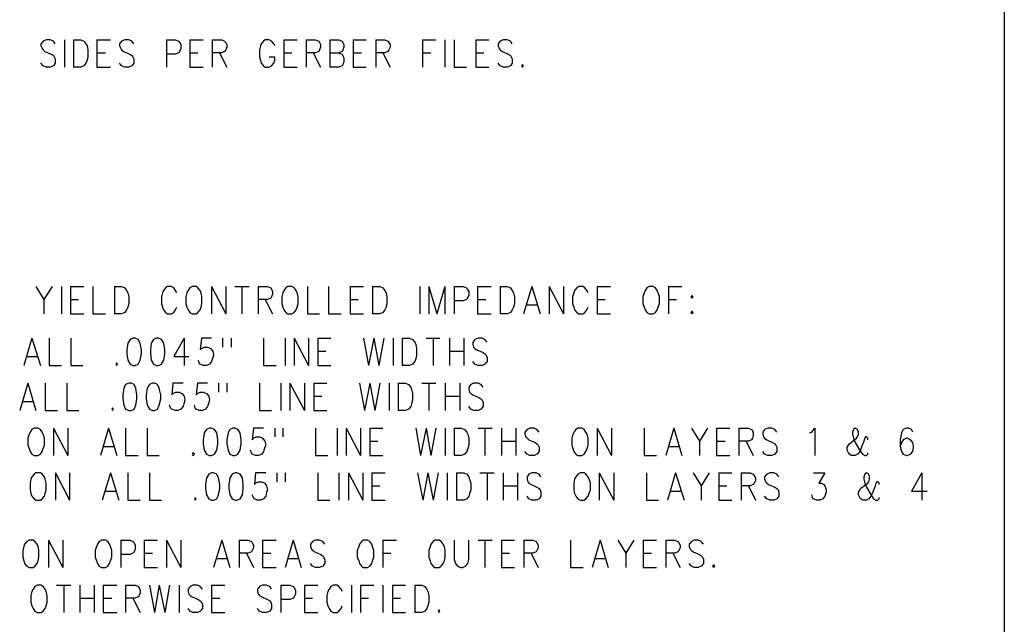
# Model space of a CAD drawing. Extents: x 11.9 to 28.1, y 10.8 to 21.2.
# Tile 23 of 29: x 25.9 to 28.1, y 17.2 to 18.6. Entities that reach past the tile are written whole.
import ezdxf

# ---------------------------------------------------------------- set-up
doc = ezdxf.new("R2010")
doc.units = 0
doc.header["$MEASUREMENT"] = 0
doc.layers.add('LAYNR1', color=2, linetype='Continuous')

msp = doc.modelspace()

# ---------------------------------------------------------------- linework, layer by layer
at = {"layer": 'LAYNR1', "color": 7}
for points in [[(28.093, 21.199), (28.093, 10.799)], [(25.979, 18.506), (25.975, 18.512), (25.968, 18.515), (25.959, 18.515), (25.952, 18.512), (25.947, 18.506), (25.947, 18.501)], [(26, 18.515), (26, 18.454)], [(26.02, 18.515), (26.02, 18.454)], [(26.02, 18.515), (26.036, 18.515), (26.043, 18.512), (26.047, 18.506), (26.05, 18.501)], [(26.072, 18.515), (26.072, 18.454)], [(26.072, 18.515), (26.102, 18.515)], [(26.154, 18.506), (26.15, 18.512), (26.143, 18.515), (26.134, 18.515), (26.127, 18.512), (26.122, 18.506), (26.122, 18.501)], [(26.227, 18.515), (26.227, 18.454)], [(26.227, 18.515), (26.247, 18.515), (26.254, 18.512), (26.256, 18.509), (26.259, 18.504), (26.259, 18.495), (26.256, 18.489), (26.254, 18.486), (26.247, 18.483), (26.227, 18.483)], [(26.279, 18.515), (26.279, 18.454)], [(26.279, 18.515), (26.309, 18.515)], [(26.329, 18.515), (26.329, 18.454)], [(26.329, 18.515), (26.35, 18.515), (26.356, 18.512), (26.359, 18.509), (26.361, 18.504), (26.361, 18.498), (26.359, 18.492), (26.356, 18.489), (26.35, 18.486), (26.329, 18.486)], [(26.468, 18.501), (26.466, 18.506), (26.461, 18.512), (26.456, 18.515), (26.447, 18.515), (26.443, 18.512), (26.438, 18.506), (26.436, 18.501)], [(26.488, 18.515), (26.488, 18.454)], [(26.488, 18.515), (26.518, 18.515)], [(26.538, 18.515), (26.538, 18.454)], [(26.538, 18.515), (26.559, 18.515), (26.566, 18.512), (26.568, 18.509), (26.57, 18.504), (26.57, 18.498), (26.568, 18.492), (26.566, 18.489), (26.559, 18.486), (26.538, 18.486)], [(26.591, 18.515), (26.591, 18.454)], [(26.591, 18.515), (26.611, 18.515), (26.618, 18.512), (26.62, 18.509), (26.622, 18.504), (26.622, 18.498), (26.62, 18.492), (26.618, 18.489), (26.611, 18.486)], [(26.643, 18.515), (26.643, 18.454)], [(26.643, 18.515), (26.672, 18.515)], [(26.693, 18.515), (26.693, 18.454)], [(26.693, 18.515), (26.713, 18.515), (26.72, 18.512), (26.722, 18.509), (26.725, 18.504), (26.725, 18.498), (26.722, 18.492), (26.72, 18.489), (26.713, 18.486), (26.693, 18.486)], [(26.797, 18.515), (26.797, 18.454)], [(26.797, 18.515), (26.827, 18.515)], [(26.847, 18.515), (26.847, 18.454)], [(26.868, 18.515), (26.868, 18.454)], [(26.916, 18.515), (26.916, 18.454)], [(26.916, 18.515), (26.945, 18.515)], [(26.997, 18.506), (26.993, 18.512), (26.986, 18.515), (26.977, 18.515), (26.97, 18.512), (26.966, 18.506), (26.966, 18.501)], [(25.947, 18.501), (25.95, 18.495), (25.952, 18.492), (25.956, 18.489), (25.97, 18.483), (25.975, 18.48), (25.977, 18.477)], [(26.05, 18.501), (26.052, 18.492), (26.052, 18.477)], [(26.122, 18.501), (26.125, 18.495), (26.127, 18.492), (26.131, 18.489), (26.145, 18.483), (26.15, 18.48), (26.152, 18.477)], [(26.436, 18.501), (26.434, 18.492), (26.434, 18.477)], [(26.966, 18.501), (26.968, 18.495), (26.97, 18.492), (26.975, 18.489), (26.988, 18.483), (26.993, 18.48), (26.995, 18.477)], [(25.977, 18.477), (25.979, 18.472), (25.979, 18.463), (25.975, 18.457), (25.968, 18.454)], [(26.052, 18.477), (26.05, 18.469), (26.047, 18.463), (26.043, 18.457), (26.036, 18.454)], [(26.072, 18.486), (26.091, 18.486)], [(26.152, 18.477), (26.154, 18.472), (26.154, 18.463), (26.15, 18.457), (26.143, 18.454)], [(26.279, 18.486), (26.297, 18.486)], [(26.345, 18.486), (26.361, 18.454)], [(26.434, 18.477), (26.436, 18.469), (26.438, 18.463), (26.443, 18.457), (26.447, 18.454)], [(26.456, 18.454), (26.461, 18.457), (26.466, 18.463), (26.468, 18.469), (26.468, 18.477)], [(26.456, 18.477), (26.468, 18.477)], [(26.488, 18.486), (26.506, 18.486)], [(26.554, 18.486), (26.57, 18.454)], [(26.591, 18.486), (26.611, 18.486), (26.618, 18.483), (26.62, 18.48), (26.622, 18.474), (26.622, 18.466), (26.62, 18.46), (26.618, 18.457), (26.611, 18.454)], [(26.643, 18.486), (26.661, 18.486)], [(26.709, 18.486), (26.725, 18.454)], [(26.797, 18.486), (26.816, 18.486)], [(26.916, 18.486), (26.934, 18.486)], [(26.995, 18.477), (26.997, 18.472), (26.997, 18.463), (26.993, 18.457), (26.986, 18.454)], [(25.959, 18.454), (25.952, 18.457), (25.947, 18.463)], [(25.968, 18.454), (25.959, 18.454)], [(26.036, 18.454), (26.02, 18.454)], [(26.072, 18.454), (26.102, 18.454)], [(26.134, 18.454), (26.127, 18.457), (26.122, 18.463)], [(26.143, 18.454), (26.134, 18.454)], [(26.279, 18.454), (26.309, 18.454)], [(26.447, 18.454), (26.456, 18.454)], [(26.488, 18.454), (26.518, 18.454)], [(26.611, 18.454), (26.591, 18.454)], [(26.643, 18.454), (26.672, 18.454)], [(26.868, 18.454), (26.895, 18.454)], [(26.916, 18.454), (26.945, 18.454)], [(26.977, 18.454), (26.97, 18.457), (26.966, 18.463)], [(26.986, 18.454), (26.977, 18.454)], [(27.02, 18.46), (27.018, 18.457), (27.02, 18.454)], [(27.02, 18.454), (27.022, 18.457), (27.02, 18.46)], [(25.936, 17.965), (25.954, 17.936), (25.954, 17.904)], [(25.972, 17.965), (25.954, 17.936)], [(25.993, 17.965), (25.993, 17.904)], [(26.013, 17.965), (26.013, 17.904)], [(26.013, 17.965), (26.043, 17.965)], [(26.063, 17.965), (26.063, 17.904)], [(26.111, 17.965), (26.111, 17.904)], [(26.111, 17.965), (26.127, 17.965), (26.134, 17.962), (26.138, 17.956), (26.141, 17.951)], [(26.25, 17.951), (26.247, 17.956), (26.243, 17.962), (26.238, 17.965), (26.229, 17.965), (26.225, 17.962), (26.22, 17.956), (26.218, 17.951)], [(26.284, 17.965), (26.279, 17.962), (26.275, 17.956), (26.272, 17.951)], [(26.304, 17.951), (26.302, 17.956), (26.297, 17.962), (26.293, 17.965), (26.284, 17.965)], [(26.327, 17.965), (26.327, 17.904)], [(26.327, 17.965), (26.359, 17.904)], [(26.359, 17.965), (26.359, 17.904)], [(26.379, 17.965), (26.411, 17.965)], [(26.395, 17.965), (26.395, 17.904)], [(26.431, 17.965), (26.431, 17.904)], [(26.431, 17.965), (26.452, 17.965), (26.459, 17.962), (26.461, 17.959), (26.463, 17.954), (26.463, 17.948), (26.461, 17.942), (26.459, 17.939), (26.452, 17.936), (26.431, 17.936)], [(26.497, 17.965), (26.493, 17.962), (26.488, 17.956), (26.486, 17.951)], [(26.518, 17.951), (26.516, 17.956), (26.511, 17.962), (26.506, 17.965), (26.497, 17.965)], [(26.541, 17.965), (26.541, 17.904)], [(26.588, 17.965), (26.588, 17.904)], [(26.636, 17.965), (26.636, 17.904)], [(26.636, 17.965), (26.666, 17.965)], [(26.686, 17.965), (26.686, 17.904)], [(26.686, 17.965), (26.702, 17.965), (26.709, 17.962), (26.713, 17.956), (26.716, 17.951)], [(26.791, 17.965), (26.791, 17.904)], [(26.811, 17.965), (26.811, 17.904)], [(26.811, 17.965), (26.829, 17.904)], [(26.847, 17.965), (26.829, 17.904)], [(26.847, 17.965), (26.847, 17.904)], [(26.868, 17.965), (26.868, 17.904)], [(26.868, 17.965), (26.888, 17.965), (26.895, 17.962), (26.897, 17.959), (26.9, 17.954), (26.9, 17.945), (26.897, 17.939), (26.895, 17.936), (26.888, 17.933), (26.868, 17.933)], [(26.92, 17.965), (26.92, 17.904)], [(26.92, 17.965), (26.95, 17.965)], [(26.97, 17.965), (26.97, 17.904)], [(26.97, 17.965), (26.986, 17.965), (26.993, 17.962), (26.997, 17.956), (27, 17.951)], [(27.041, 17.965), (27.022, 17.904)], [(27.041, 17.965), (27.059, 17.904)], [(27.079, 17.965), (27.079, 17.904)], [(27.079, 17.965), (27.111, 17.904)], [(27.111, 17.965), (27.111, 17.904)], [(27.166, 17.951), (27.163, 17.956), (27.159, 17.962), (27.154, 17.965), (27.145, 17.965), (27.141, 17.962), (27.136, 17.956), (27.134, 17.951)], [(27.186, 17.965), (27.186, 17.904)], [(27.186, 17.965), (27.216, 17.965)], [(27.302, 17.965), (27.297, 17.962), (27.293, 17.956), (27.291, 17.951)], [(27.322, 17.951), (27.32, 17.956), (27.316, 17.962), (27.311, 17.965), (27.302, 17.965)], [(27.345, 17.965), (27.345, 17.904)], [(27.345, 17.965), (27.375, 17.965)], [(26.141, 17.951), (26.143, 17.942), (26.143, 17.927)], [(26.218, 17.951), (26.216, 17.942), (26.216, 17.927)], [(26.272, 17.951), (26.27, 17.942), (26.27, 17.927)], [(26.306, 17.927), (26.306, 17.942), (26.304, 17.951)], [(26.486, 17.951), (26.484, 17.942), (26.484, 17.927)], [(26.52, 17.927), (26.52, 17.942), (26.518, 17.951)], [(26.716, 17.951), (26.718, 17.942), (26.718, 17.927)], [(27, 17.951), (27.002, 17.942), (27.002, 17.927)], [(27.134, 17.951), (27.131, 17.942), (27.131, 17.927)], [(27.291, 17.951), (27.288, 17.942), (27.288, 17.927)], [(27.325, 17.927), (27.325, 17.942), (27.322, 17.951)], [(26.013, 17.936), (26.031, 17.936)], [(26.143, 17.927), (26.141, 17.919), (26.138, 17.913), (26.134, 17.907), (26.127, 17.904)], [(26.216, 17.927), (26.218, 17.919), (26.22, 17.913), (26.225, 17.907), (26.229, 17.904)], [(26.238, 17.904), (26.243, 17.907), (26.247, 17.913), (26.25, 17.919)], [(26.27, 17.927), (26.272, 17.919), (26.275, 17.913), (26.279, 17.907), (26.284, 17.904)], [(26.293, 17.904), (26.297, 17.907), (26.302, 17.913), (26.304, 17.919), (26.306, 17.927)], [(26.447, 17.936), (26.463, 17.904)], [(26.484, 17.927), (26.486, 17.919), (26.488, 17.913), (26.493, 17.907), (26.497, 17.904)], [(26.506, 17.904), (26.511, 17.907), (26.516, 17.913), (26.518, 17.919), (26.52, 17.927)], [(26.636, 17.936), (26.654, 17.936)], [(26.718, 17.927), (26.716, 17.919), (26.713, 17.913), (26.709, 17.907), (26.702, 17.904)], [(26.92, 17.936), (26.938, 17.936)], [(27.002, 17.927), (27, 17.919), (26.997, 17.913), (26.993, 17.907), (26.986, 17.904)], [(27.029, 17.924), (27.052, 17.924)], [(27.131, 17.927), (27.134, 17.919), (27.136, 17.913), (27.141, 17.907), (27.145, 17.904)], [(27.154, 17.904), (27.159, 17.907), (27.163, 17.913), (27.166, 17.919)], [(27.186, 17.936), (27.204, 17.936)], [(27.288, 17.927), (27.291, 17.919), (27.293, 17.913), (27.297, 17.907), (27.302, 17.904)], [(27.311, 17.904), (27.316, 17.907), (27.32, 17.913), (27.322, 17.919), (27.325, 17.927)], [(27.345, 17.936), (27.363, 17.936)], [(26.013, 17.904), (26.043, 17.904)], [(26.063, 17.904), (26.091, 17.904)], [(26.127, 17.904), (26.111, 17.904)], [(26.229, 17.904), (26.238, 17.904)], [(26.284, 17.904), (26.293, 17.904)], [(26.497, 17.904), (26.506, 17.904)], [(26.541, 17.904), (26.568, 17.904)], [(26.588, 17.904), (26.616, 17.904)], [(26.636, 17.904), (26.666, 17.904)], [(26.702, 17.904), (26.686, 17.904)], [(26.92, 17.904), (26.95, 17.904)], [(26.986, 17.904), (26.97, 17.904)], [(27.145, 17.904), (27.154, 17.904)], [(27.186, 17.904), (27.216, 17.904)], [(27.302, 17.904), (27.311, 17.904)], [(27.397, 17.91), (27.395, 17.907), (27.397, 17.904)], [(27.397, 17.904), (27.4, 17.907), (27.397, 17.91)], [(25.927, 17.85), (25.909, 17.789)], [(25.927, 17.85), (25.946, 17.789)], [(25.966, 17.85), (25.966, 17.789)], [(26.014, 17.85), (26.014, 17.789)], [(26.152, 17.85), (26.146, 17.847), (26.141, 17.839), (26.139, 17.824), (26.139, 17.815), (26.141, 17.801), (26.146, 17.792), (26.152, 17.789)], [(26.157, 17.789), (26.164, 17.792), (26.168, 17.801), (26.171, 17.815), (26.171, 17.824), (26.168, 17.839), (26.164, 17.847), (26.157, 17.85), (26.152, 17.85)], [(26.205, 17.85), (26.198, 17.847), (26.193, 17.839), (26.191, 17.824), (26.191, 17.815), (26.193, 17.801), (26.198, 17.792), (26.205, 17.789)], [(26.209, 17.789), (26.216, 17.792), (26.221, 17.801), (26.223, 17.815), (26.223, 17.824), (26.221, 17.839), (26.216, 17.847), (26.209, 17.85), (26.205, 17.85)], [(26.266, 17.85), (26.243, 17.809), (26.277, 17.809)], [(26.266, 17.85), (26.266, 17.789)], [(26.327, 17.85), (26.305, 17.85), (26.302, 17.824), (26.305, 17.827), (26.311, 17.83), (26.318, 17.83), (26.325, 17.827), (26.33, 17.821), (26.332, 17.812)], [(26.352, 17.85), (26.352, 17.83)], [(26.371, 17.85), (26.371, 17.83)], [(26.443, 17.85), (26.443, 17.789)], [(26.491, 17.85), (26.491, 17.789)], [(26.511, 17.85), (26.511, 17.789)], [(26.511, 17.85), (26.543, 17.789)], [(26.543, 17.85), (26.543, 17.789)], [(26.564, 17.85), (26.564, 17.789)], [(26.564, 17.85), (26.593, 17.85)], [(26.666, 17.85), (26.677, 17.789)], [(26.689, 17.85), (26.677, 17.789)], [(26.689, 17.85), (26.7, 17.789)], [(26.711, 17.85), (26.7, 17.789)], [(26.732, 17.85), (26.732, 17.789)], [(26.752, 17.85), (26.752, 17.789)], [(26.752, 17.85), (26.768, 17.85), (26.775, 17.847), (26.78, 17.841), (26.782, 17.836)], [(26.782, 17.836), (26.784, 17.827), (26.784, 17.812)], [(26.805, 17.85), (26.836, 17.85)], [(26.821, 17.85), (26.821, 17.789)], [(26.857, 17.85), (26.857, 17.789)], [(26.889, 17.85), (26.889, 17.789)], [(26.941, 17.841), (26.936, 17.847), (26.93, 17.85), (26.921, 17.85), (26.914, 17.847), (26.909, 17.841), (26.909, 17.836)], [(26.909, 17.836), (26.911, 17.83), (26.914, 17.827), (26.918, 17.824), (26.932, 17.818), (26.936, 17.815), (26.939, 17.812)], [(25.916, 17.809), (25.939, 17.809)], [(26.332, 17.812), (26.33, 17.807), (26.327, 17.798), (26.323, 17.792), (26.316, 17.789)], [(26.564, 17.821), (26.582, 17.821)], [(26.784, 17.812), (26.782, 17.804), (26.78, 17.798), (26.775, 17.792), (26.768, 17.789)], [(26.857, 17.821), (26.889, 17.821)], [(26.939, 17.812), (26.941, 17.807), (26.941, 17.798), (26.936, 17.792), (26.93, 17.789)], [(25.966, 17.789), (25.993, 17.789)], [(26.014, 17.789), (26.041, 17.789)], [(26.116, 17.795), (26.114, 17.792), (26.116, 17.789)], [(26.116, 17.789), (26.118, 17.792), (26.116, 17.795)], [(26.152, 17.789), (26.157, 17.789)], [(26.205, 17.789), (26.209, 17.789)], [(26.309, 17.789), (26.302, 17.792), (26.3, 17.795), (26.298, 17.801)], [(26.316, 17.789), (26.309, 17.789)], [(26.443, 17.789), (26.471, 17.789)], [(26.564, 17.789), (26.593, 17.789)], [(26.768, 17.789), (26.752, 17.789)], [(26.921, 17.789), (26.914, 17.792), (26.909, 17.798)], [(26.93, 17.789), (26.921, 17.789)], [(25.918, 17.75), (25.9, 17.689)], [(25.918, 17.75), (25.936, 17.689)], [(25.957, 17.75), (25.957, 17.689)], [(26.005, 17.75), (26.005, 17.689)], [(26.143, 17.75), (26.136, 17.747), (26.132, 17.739), (26.13, 17.724), (26.13, 17.715), (26.132, 17.701), (26.136, 17.692), (26.143, 17.689)], [(26.148, 17.689), (26.155, 17.692), (26.159, 17.701), (26.161, 17.715), (26.161, 17.724), (26.159, 17.739), (26.155, 17.747), (26.148, 17.75), (26.143, 17.75)], [(26.196, 17.75), (26.189, 17.747), (26.184, 17.739), (26.182, 17.724), (26.182, 17.715), (26.184, 17.701), (26.189, 17.692), (26.196, 17.689)], [(26.2, 17.689), (26.207, 17.692), (26.211, 17.701), (26.214, 17.715), (26.214, 17.724), (26.211, 17.739), (26.207, 17.747), (26.2, 17.75), (26.196, 17.75)], [(26.264, 17.75), (26.241, 17.75), (26.239, 17.724), (26.241, 17.727), (26.248, 17.73), (26.255, 17.73), (26.261, 17.727), (26.266, 17.721), (26.268, 17.712)], [(26.318, 17.75), (26.296, 17.75), (26.293, 17.724), (26.296, 17.727), (26.302, 17.73), (26.309, 17.73), (26.316, 17.727), (26.321, 17.721), (26.323, 17.712)], [(26.343, 17.75), (26.343, 17.73)], [(26.361, 17.75), (26.361, 17.73)], [(26.434, 17.75), (26.434, 17.689)], [(26.482, 17.75), (26.482, 17.689)], [(26.502, 17.75), (26.502, 17.689)], [(26.502, 17.75), (26.534, 17.689)], [(26.534, 17.75), (26.534, 17.689)], [(26.555, 17.75), (26.555, 17.689)], [(26.555, 17.75), (26.584, 17.75)], [(26.657, 17.75), (26.668, 17.689)], [(26.68, 17.75), (26.668, 17.689)], [(26.68, 17.75), (26.691, 17.689)], [(26.702, 17.75), (26.691, 17.689)], [(26.723, 17.75), (26.723, 17.689)], [(26.743, 17.75), (26.743, 17.689)], [(26.743, 17.75), (26.759, 17.75), (26.766, 17.747), (26.771, 17.741), (26.773, 17.736)], [(26.796, 17.75), (26.827, 17.75)], [(26.811, 17.75), (26.811, 17.689)], [(26.848, 17.75), (26.848, 17.689)], [(26.88, 17.75), (26.88, 17.689)], [(26.932, 17.741), (26.927, 17.747), (26.921, 17.75), (26.911, 17.75), (26.905, 17.747), (26.9, 17.741), (26.9, 17.736)], [(26.555, 17.721), (26.573, 17.721)], [(26.773, 17.736), (26.775, 17.727), (26.775, 17.712)], [(26.848, 17.721), (26.88, 17.721)], [(26.9, 17.736), (26.902, 17.73), (26.905, 17.727), (26.909, 17.724), (26.923, 17.718), (26.927, 17.715), (26.93, 17.712)], [(25.907, 17.709), (25.93, 17.709)], [(26.246, 17.689), (26.239, 17.692), (26.236, 17.695), (26.234, 17.701)], [(26.268, 17.712), (26.266, 17.707), (26.264, 17.698), (26.259, 17.692), (26.252, 17.689)], [(26.3, 17.689), (26.293, 17.692), (26.291, 17.695), (26.289, 17.701)], [(26.323, 17.712), (26.321, 17.707), (26.318, 17.698), (26.314, 17.692), (26.307, 17.689)], [(26.775, 17.712), (26.773, 17.704), (26.771, 17.698), (26.766, 17.692), (26.759, 17.689)], [(26.911, 17.689), (26.905, 17.692), (26.9, 17.698)], [(26.93, 17.712), (26.932, 17.707), (26.932, 17.698), (26.927, 17.692), (26.921, 17.689)], [(25.957, 17.689), (25.984, 17.689)], [(26.005, 17.689), (26.032, 17.689)], [(26.107, 17.695), (26.105, 17.692), (26.107, 17.689)], [(26.107, 17.689), (26.109, 17.692), (26.107, 17.695)], [(26.143, 17.689), (26.148, 17.689)], [(26.196, 17.689), (26.2, 17.689)], [(26.252, 17.689), (26.246, 17.689)], [(26.307, 17.689), (26.3, 17.689)], [(26.434, 17.689), (26.461, 17.689)], [(26.555, 17.689), (26.584, 17.689)], [(26.759, 17.689), (26.743, 17.689)], [(26.921, 17.689), (26.911, 17.689)], [(25.921, 17.636), (25.918, 17.627), (25.918, 17.612)], [(25.932, 17.65), (25.927, 17.647), (25.923, 17.641), (25.921, 17.636)], [(25.952, 17.636), (25.95, 17.641), (25.946, 17.647), (25.941, 17.65), (25.932, 17.65)], [(25.955, 17.612), (25.955, 17.627), (25.952, 17.636)], [(25.975, 17.65), (25.975, 17.589)], [(25.975, 17.65), (26.007, 17.589)], [(26.007, 17.65), (26.007, 17.589)], [(26.098, 17.65), (26.08, 17.589)], [(26.098, 17.65), (26.116, 17.589)], [(26.136, 17.65), (26.136, 17.589)], [(26.184, 17.65), (26.184, 17.589)], [(26.323, 17.65), (26.316, 17.647), (26.311, 17.639), (26.309, 17.624), (26.309, 17.615), (26.311, 17.601), (26.316, 17.592), (26.323, 17.589)], [(26.327, 17.589), (26.334, 17.592), (26.339, 17.601), (26.341, 17.615), (26.341, 17.624), (26.339, 17.639), (26.334, 17.647), (26.327, 17.65), (26.323, 17.65)], [(26.375, 17.65), (26.368, 17.647), (26.364, 17.639), (26.361, 17.624), (26.361, 17.615), (26.364, 17.601), (26.368, 17.592), (26.375, 17.589)], [(26.38, 17.589), (26.386, 17.592), (26.391, 17.601), (26.393, 17.615), (26.393, 17.624), (26.391, 17.639), (26.386, 17.647), (26.38, 17.65), (26.375, 17.65)], [(26.443, 17.65), (26.421, 17.65), (26.418, 17.624), (26.421, 17.627), (26.427, 17.63), (26.434, 17.63), (26.441, 17.627), (26.446, 17.621), (26.448, 17.612)], [(26.468, 17.65), (26.468, 17.63)], [(26.486, 17.65), (26.486, 17.63)], [(26.559, 17.65), (26.559, 17.589)], [(26.607, 17.65), (26.607, 17.589)], [(26.627, 17.65), (26.627, 17.589)], [(26.627, 17.65), (26.659, 17.589)], [(26.659, 17.65), (26.659, 17.589)], [(26.68, 17.65), (26.68, 17.589)], [(26.68, 17.65), (26.709, 17.65)], [(26.782, 17.65), (26.793, 17.589)], [(26.805, 17.65), (26.793, 17.589)], [(26.805, 17.65), (26.816, 17.589)], [(26.827, 17.65), (26.816, 17.589)], [(26.848, 17.65), (26.848, 17.589)], [(26.868, 17.65), (26.868, 17.589)], [(26.868, 17.65), (26.884, 17.65), (26.891, 17.647), (26.896, 17.641), (26.898, 17.636)], [(26.898, 17.636), (26.9, 17.627), (26.9, 17.612)], [(26.921, 17.65), (26.952, 17.65)], [(26.936, 17.65), (26.936, 17.589)], [(26.973, 17.65), (26.973, 17.589)], [(27.005, 17.65), (27.005, 17.589)], [(27.057, 17.641), (27.052, 17.647), (27.046, 17.65), (27.036, 17.65), (27.03, 17.647), (27.025, 17.641), (27.025, 17.636)], [(27.025, 17.636), (27.027, 17.63), (27.03, 17.627), (27.034, 17.624), (27.048, 17.618), (27.052, 17.615), (27.055, 17.612)], [(27.132, 17.636), (27.13, 17.627), (27.13, 17.612)], [(27.143, 17.65), (27.139, 17.647), (27.134, 17.641), (27.132, 17.636)], [(27.164, 17.636), (27.161, 17.641), (27.157, 17.647), (27.152, 17.65), (27.143, 17.65)], [(27.166, 17.612), (27.166, 17.627), (27.164, 17.636)], [(27.186, 17.65), (27.186, 17.589)], [(27.186, 17.65), (27.218, 17.589)], [(27.218, 17.65), (27.218, 17.589)], [(27.291, 17.65), (27.291, 17.589)], [(27.357, 17.65), (27.339, 17.589)], [(27.357, 17.65), (27.375, 17.589)], [(27.396, 17.65), (27.414, 17.621), (27.414, 17.589)], [(27.432, 17.65), (27.414, 17.621)], [(27.452, 17.65), (27.452, 17.589)], [(27.452, 17.65), (27.482, 17.65)], [(27.502, 17.65), (27.502, 17.589)], [(27.502, 17.65), (27.523, 17.65), (27.53, 17.647), (27.532, 17.644), (27.534, 17.639), (27.534, 17.633), (27.532, 17.627), (27.53, 17.624), (27.523, 17.621), (27.502, 17.621)], [(27.586, 17.641), (27.582, 17.647), (27.575, 17.65), (27.566, 17.65), (27.559, 17.647), (27.555, 17.641), (27.555, 17.636)], [(27.555, 17.636), (27.557, 17.63), (27.559, 17.627), (27.564, 17.624), (27.577, 17.618), (27.582, 17.615), (27.584, 17.612)], [(27.659, 17.639), (27.664, 17.641), (27.671, 17.65), (27.671, 17.589)], [(27.746, 17.612), (27.748, 17.615), (27.764, 17.627), (27.766, 17.63), (27.768, 17.636)], [(27.768, 17.636), (27.768, 17.641), (27.766, 17.647), (27.761, 17.65), (27.757, 17.647), (27.755, 17.641), (27.755, 17.636)], [(27.755, 17.636), (27.757, 17.627), (27.761, 17.618), (27.773, 17.598), (27.777, 17.592), (27.782, 17.589)], [(27.889, 17.641), (27.886, 17.647), (27.88, 17.65), (27.875, 17.65), (27.868, 17.647), (27.864, 17.639), (27.861, 17.624), (27.861, 17.609), (27.864, 17.598), (27.868, 17.592), (27.875, 17.589)], [(25.918, 17.612), (25.921, 17.604), (25.923, 17.598), (25.927, 17.592), (25.932, 17.589)], [(25.941, 17.589), (25.946, 17.592), (25.95, 17.598), (25.952, 17.604), (25.955, 17.612)], [(26.448, 17.612), (26.446, 17.607), (26.443, 17.598), (26.439, 17.592), (26.432, 17.589)], [(26.68, 17.621), (26.698, 17.621)], [(26.9, 17.612), (26.898, 17.604), (26.896, 17.598), (26.891, 17.592), (26.884, 17.589)], [(26.973, 17.621), (27.005, 17.621)], [(27.055, 17.612), (27.057, 17.607), (27.057, 17.598), (27.052, 17.592), (27.046, 17.589)], [(27.13, 17.612), (27.132, 17.604), (27.134, 17.598), (27.139, 17.592), (27.143, 17.589)], [(27.152, 17.589), (27.157, 17.592), (27.161, 17.598), (27.164, 17.604), (27.166, 17.612)], [(27.452, 17.621), (27.471, 17.621)], [(27.518, 17.621), (27.534, 17.589)], [(27.584, 17.612), (27.586, 17.607), (27.586, 17.598), (27.582, 17.592), (27.575, 17.589)], [(27.752, 17.589), (27.748, 17.592), (27.746, 17.595), (27.743, 17.601), (27.743, 17.607), (27.746, 17.612)], [(27.789, 17.624), (27.789, 17.627), (27.786, 17.63), (27.784, 17.63), (27.782, 17.627), (27.78, 17.621), (27.775, 17.607), (27.771, 17.598), (27.766, 17.592), (27.761, 17.589)], [(27.877, 17.589), (27.884, 17.592), (27.889, 17.598), (27.891, 17.607), (27.891, 17.609), (27.889, 17.618), (27.884, 17.624), (27.877, 17.627), (27.875, 17.627), (27.868, 17.624), (27.864, 17.618), (27.861, 17.609)], [(25.932, 17.589), (25.941, 17.589)], [(26.086, 17.609), (26.109, 17.609)], [(26.136, 17.589), (26.164, 17.589)], [(26.184, 17.589), (26.211, 17.589)], [(26.286, 17.595), (26.284, 17.592), (26.286, 17.589)], [(26.286, 17.589), (26.289, 17.592), (26.286, 17.595)], [(26.323, 17.589), (26.327, 17.589)], [(26.375, 17.589), (26.38, 17.589)], [(26.425, 17.589), (26.418, 17.592), (26.416, 17.595), (26.414, 17.601)], [(26.432, 17.589), (26.425, 17.589)], [(26.559, 17.589), (26.586, 17.589)], [(26.68, 17.589), (26.709, 17.589)], [(26.884, 17.589), (26.868, 17.589)], [(27.036, 17.589), (27.03, 17.592), (27.025, 17.598)], [(27.046, 17.589), (27.036, 17.589)], [(27.143, 17.589), (27.152, 17.589)], [(27.291, 17.589), (27.318, 17.589)], [(27.346, 17.609), (27.368, 17.609)], [(27.452, 17.589), (27.482, 17.589)], [(27.566, 17.589), (27.559, 17.592), (27.555, 17.598)], [(27.575, 17.589), (27.566, 17.589)], [(27.761, 17.589), (27.752, 17.589)], [(27.782, 17.589), (27.786, 17.589)], [(27.786, 17.589), (27.789, 17.592), (27.789, 17.595)], [(27.875, 17.589), (27.877, 17.589)], [(25.936, 17.55), (25.932, 17.547), (25.927, 17.541), (25.925, 17.536)], [(25.957, 17.536), (25.955, 17.541), (25.95, 17.547), (25.946, 17.55), (25.936, 17.55)], [(25.98, 17.55), (25.98, 17.489)], [(25.98, 17.55), (26.011, 17.489)], [(26.011, 17.55), (26.011, 17.489)], [(26.102, 17.55), (26.084, 17.489)], [(26.102, 17.55), (26.121, 17.489)], [(26.141, 17.55), (26.141, 17.489)], [(26.189, 17.55), (26.189, 17.489)], [(26.327, 17.55), (26.321, 17.547), (26.316, 17.539), (26.314, 17.524), (26.314, 17.515), (26.316, 17.501), (26.321, 17.492), (26.327, 17.489)], [(26.332, 17.489), (26.339, 17.492), (26.343, 17.501), (26.346, 17.515), (26.346, 17.524), (26.343, 17.539), (26.339, 17.547), (26.332, 17.55), (26.327, 17.55)], [(26.38, 17.55), (26.373, 17.547), (26.368, 17.539), (26.366, 17.524), (26.366, 17.515), (26.368, 17.501), (26.373, 17.492), (26.38, 17.489)], [(26.384, 17.489), (26.391, 17.492), (26.396, 17.501), (26.398, 17.515), (26.398, 17.524), (26.396, 17.539), (26.391, 17.547), (26.384, 17.55), (26.38, 17.55)], [(26.448, 17.55), (26.425, 17.55), (26.423, 17.524), (26.425, 17.527), (26.432, 17.53), (26.439, 17.53), (26.446, 17.527), (26.45, 17.521), (26.452, 17.512)], [(26.473, 17.55), (26.473, 17.53)], [(26.491, 17.55), (26.491, 17.53)], [(26.564, 17.55), (26.564, 17.489)], [(26.611, 17.55), (26.611, 17.489)], [(26.632, 17.55), (26.632, 17.489)], [(26.632, 17.55), (26.664, 17.489)], [(26.664, 17.55), (26.664, 17.489)], [(26.684, 17.55), (26.684, 17.489)], [(26.684, 17.55), (26.714, 17.55)], [(26.786, 17.55), (26.798, 17.489)], [(26.809, 17.55), (26.798, 17.489)], [(26.809, 17.55), (26.821, 17.489)], [(26.832, 17.55), (26.821, 17.489)], [(26.852, 17.55), (26.852, 17.489)], [(26.873, 17.55), (26.873, 17.489)], [(26.873, 17.55), (26.889, 17.55), (26.896, 17.547), (26.9, 17.541), (26.902, 17.536)], [(26.925, 17.55), (26.957, 17.55)], [(26.941, 17.55), (26.941, 17.489)], [(26.977, 17.55), (26.977, 17.489)], [(27.009, 17.55), (27.009, 17.489)], [(27.061, 17.541), (27.057, 17.547), (27.05, 17.55), (27.041, 17.55), (27.034, 17.547), (27.03, 17.541), (27.03, 17.536)], [(27.148, 17.55), (27.143, 17.547), (27.139, 17.541), (27.136, 17.536)], [(27.168, 17.536), (27.166, 17.541), (27.161, 17.547), (27.157, 17.55), (27.148, 17.55)], [(27.191, 17.55), (27.191, 17.489)], [(27.191, 17.55), (27.223, 17.489)], [(27.223, 17.55), (27.223, 17.489)], [(27.296, 17.55), (27.296, 17.489)], [(27.361, 17.55), (27.343, 17.489)], [(27.361, 17.55), (27.38, 17.489)], [(27.4, 17.55), (27.418, 17.521), (27.418, 17.489)], [(27.436, 17.55), (27.418, 17.521)], [(27.457, 17.55), (27.457, 17.489)], [(27.457, 17.55), (27.486, 17.55)], [(27.507, 17.55), (27.507, 17.489)], [(27.507, 17.55), (27.527, 17.55), (27.534, 17.547), (27.536, 17.544), (27.539, 17.539), (27.539, 17.533), (27.536, 17.527), (27.534, 17.524), (27.527, 17.521), (27.507, 17.521)], [(27.591, 17.541), (27.586, 17.547), (27.58, 17.55), (27.571, 17.55), (27.564, 17.547), (27.559, 17.541), (27.559, 17.536)], [(27.668, 17.55), (27.693, 17.55), (27.68, 17.527), (27.686, 17.527), (27.691, 17.524), (27.693, 17.521), (27.696, 17.512)], [(27.793, 17.536), (27.793, 17.541), (27.791, 17.547), (27.786, 17.55), (27.782, 17.547), (27.78, 17.541), (27.78, 17.536)], [(27.909, 17.55), (27.886, 17.509), (27.921, 17.509)], [(27.909, 17.55), (27.909, 17.489)], [(25.925, 17.536), (25.923, 17.527), (25.923, 17.512)], [(25.959, 17.512), (25.959, 17.527), (25.957, 17.536)], [(26.902, 17.536), (26.905, 17.527), (26.905, 17.512)], [(27.03, 17.536), (27.032, 17.53), (27.034, 17.527), (27.039, 17.524), (27.052, 17.518), (27.057, 17.515), (27.059, 17.512)], [(27.136, 17.536), (27.134, 17.527), (27.134, 17.512)], [(27.171, 17.512), (27.171, 17.527), (27.168, 17.536)], [(27.559, 17.536), (27.561, 17.53), (27.564, 17.527), (27.568, 17.524), (27.582, 17.518), (27.586, 17.515), (27.589, 17.512)], [(27.771, 17.512), (27.773, 17.515), (27.789, 17.527), (27.791, 17.53), (27.793, 17.536)], [(27.78, 17.536), (27.782, 17.527), (27.786, 17.518), (27.798, 17.498), (27.802, 17.492), (27.807, 17.489)], [(27.814, 17.524), (27.814, 17.527), (27.811, 17.53), (27.809, 17.53), (27.807, 17.527), (27.805, 17.521), (27.8, 17.507), (27.796, 17.498), (27.791, 17.492), (27.786, 17.489)], [(25.923, 17.512), (25.925, 17.504), (25.927, 17.498), (25.932, 17.492), (25.936, 17.489)], [(25.946, 17.489), (25.95, 17.492), (25.955, 17.498), (25.957, 17.504), (25.959, 17.512)], [(26.091, 17.509), (26.114, 17.509)], [(26.43, 17.489), (26.423, 17.492), (26.421, 17.495), (26.418, 17.501)], [(26.452, 17.512), (26.45, 17.507), (26.448, 17.498), (26.443, 17.492), (26.436, 17.489)], [(26.684, 17.521), (26.702, 17.521)], [(26.905, 17.512), (26.902, 17.504), (26.9, 17.498), (26.896, 17.492), (26.889, 17.489)], [(26.977, 17.521), (27.009, 17.521)], [(27.059, 17.512), (27.061, 17.507), (27.061, 17.498), (27.057, 17.492), (27.05, 17.489)], [(27.134, 17.512), (27.136, 17.504), (27.139, 17.498), (27.143, 17.492), (27.148, 17.489)], [(27.157, 17.489), (27.161, 17.492), (27.166, 17.498), (27.168, 17.504), (27.171, 17.512)], [(27.35, 17.509), (27.373, 17.509)], [(27.457, 17.521), (27.475, 17.521)], [(27.523, 17.521), (27.539, 17.489)], [(27.589, 17.512), (27.591, 17.507), (27.591, 17.498), (27.586, 17.492), (27.58, 17.489)], [(27.675, 17.489), (27.668, 17.492), (27.666, 17.495), (27.664, 17.501)], [(27.696, 17.512), (27.696, 17.507), (27.693, 17.498), (27.689, 17.492), (27.682, 17.489)], [(27.777, 17.489), (27.773, 17.492), (27.771, 17.495), (27.768, 17.501), (27.768, 17.507), (27.771, 17.512)], [(25.936, 17.489), (25.946, 17.489)], [(26.141, 17.489), (26.168, 17.489)], [(26.189, 17.489), (26.216, 17.489)], [(26.291, 17.495), (26.289, 17.492), (26.291, 17.489)], [(26.291, 17.489), (26.293, 17.492), (26.291, 17.495)], [(26.327, 17.489), (26.332, 17.489)], [(26.38, 17.489), (26.384, 17.489)], [(26.436, 17.489), (26.43, 17.489)], [(26.564, 17.489), (26.591, 17.489)], [(26.684, 17.489), (26.714, 17.489)], [(26.889, 17.489), (26.873, 17.489)], [(27.041, 17.489), (27.034, 17.492), (27.03, 17.498)], [(27.05, 17.489), (27.041, 17.489)], [(27.148, 17.489), (27.157, 17.489)], [(27.296, 17.489), (27.323, 17.489)], [(27.457, 17.489), (27.486, 17.489)], [(27.571, 17.489), (27.564, 17.492), (27.559, 17.498)], [(27.58, 17.489), (27.571, 17.489)], [(27.682, 17.489), (27.675, 17.489)], [(27.786, 17.489), (27.777, 17.489)], [(27.807, 17.489), (27.811, 17.489)], [(27.811, 17.489), (27.814, 17.492), (27.814, 17.495)], [(25.921, 17.4), (25.916, 17.397), (25.911, 17.391), (25.909, 17.386)], [(25.941, 17.386), (25.939, 17.391), (25.934, 17.397), (25.93, 17.4), (25.921, 17.4)], [(25.964, 17.4), (25.964, 17.339)], [(25.964, 17.4), (25.996, 17.339)], [(25.996, 17.4), (25.996, 17.339)], [(26.082, 17.4), (26.077, 17.397), (26.073, 17.391), (26.071, 17.386)], [(26.102, 17.386), (26.1, 17.391), (26.096, 17.397), (26.091, 17.4), (26.082, 17.4)], [(26.125, 17.4), (26.125, 17.339)], [(26.125, 17.4), (26.146, 17.4), (26.152, 17.397), (26.155, 17.394), (26.157, 17.389), (26.157, 17.38), (26.155, 17.374), (26.152, 17.371), (26.146, 17.368), (26.125, 17.368)], [(26.177, 17.4), (26.177, 17.339)], [(26.177, 17.4), (26.207, 17.4)], [(26.227, 17.4), (26.227, 17.339)], [(26.227, 17.4), (26.259, 17.339)], [(26.259, 17.4), (26.259, 17.339)], [(26.35, 17.4), (26.332, 17.339)], [(26.35, 17.4), (26.368, 17.339)], [(26.389, 17.4), (26.389, 17.339)], [(26.389, 17.4), (26.409, 17.4), (26.416, 17.397), (26.418, 17.394), (26.421, 17.389), (26.421, 17.383), (26.418, 17.377), (26.416, 17.374), (26.409, 17.371), (26.389, 17.371)], [(26.441, 17.4), (26.441, 17.339)], [(26.441, 17.4), (26.471, 17.4)], [(26.509, 17.4), (26.491, 17.339)], [(26.509, 17.4), (26.527, 17.339)], [(26.58, 17.391), (26.575, 17.397), (26.568, 17.4), (26.559, 17.4), (26.552, 17.397), (26.548, 17.391), (26.548, 17.386)], [(26.666, 17.4), (26.661, 17.397), (26.657, 17.391), (26.655, 17.386)], [(26.686, 17.386), (26.684, 17.391), (26.68, 17.397), (26.675, 17.4), (26.666, 17.4)], [(26.709, 17.4), (26.709, 17.339)], [(26.709, 17.4), (26.739, 17.4)], [(26.825, 17.4), (26.821, 17.397), (26.816, 17.391), (26.814, 17.386)], [(26.846, 17.386), (26.843, 17.391), (26.839, 17.397), (26.834, 17.4), (26.825, 17.4)], [(26.868, 17.4), (26.868, 17.357), (26.871, 17.348), (26.875, 17.342), (26.882, 17.339)], [(26.886, 17.339), (26.893, 17.342), (26.898, 17.348), (26.9, 17.357), (26.9, 17.4)], [(26.921, 17.4), (26.952, 17.4)], [(26.936, 17.4), (26.936, 17.339)], [(26.973, 17.4), (26.973, 17.339)], [(26.973, 17.4), (27.002, 17.4)], [(27.023, 17.4), (27.023, 17.339)], [(27.023, 17.4), (27.043, 17.4), (27.05, 17.397), (27.052, 17.394), (27.055, 17.389), (27.055, 17.383), (27.052, 17.377), (27.05, 17.374), (27.043, 17.371), (27.023, 17.371)], [(27.127, 17.4), (27.127, 17.339)], [(27.193, 17.4), (27.175, 17.339)], [(27.193, 17.4), (27.211, 17.339)], [(27.232, 17.4), (27.25, 17.371), (27.25, 17.339)], [(27.268, 17.4), (27.25, 17.371)], [(27.289, 17.4), (27.289, 17.339)], [(27.289, 17.4), (27.318, 17.4)], [(27.339, 17.4), (27.339, 17.339)], [(27.339, 17.4), (27.359, 17.4), (27.366, 17.397), (27.368, 17.394), (27.371, 17.389), (27.371, 17.383), (27.368, 17.377), (27.366, 17.374), (27.359, 17.371), (27.339, 17.371)], [(27.423, 17.391), (27.418, 17.397), (27.411, 17.4), (27.402, 17.4), (27.396, 17.397), (27.391, 17.391), (27.391, 17.386)], [(25.909, 17.386), (25.907, 17.377), (25.907, 17.362)], [(25.943, 17.362), (25.943, 17.377), (25.941, 17.386)], [(26.071, 17.386), (26.068, 17.377), (26.068, 17.362)], [(26.105, 17.362), (26.105, 17.377), (26.102, 17.386)], [(26.177, 17.371), (26.196, 17.371)], [(26.405, 17.371), (26.421, 17.339)], [(26.441, 17.371), (26.459, 17.371)], [(26.548, 17.386), (26.55, 17.38), (26.552, 17.377), (26.557, 17.374), (26.571, 17.368), (26.575, 17.365), (26.577, 17.362)], [(26.655, 17.386), (26.652, 17.377), (26.652, 17.362)], [(26.689, 17.362), (26.689, 17.377), (26.686, 17.386)], [(26.709, 17.371), (26.727, 17.371)], [(26.814, 17.386), (26.811, 17.377), (26.811, 17.362)], [(26.848, 17.362), (26.848, 17.377), (26.846, 17.386)], [(26.973, 17.371), (26.991, 17.371)], [(27.039, 17.371), (27.055, 17.339)], [(27.289, 17.371), (27.307, 17.371)], [(27.355, 17.371), (27.371, 17.339)], [(27.391, 17.386), (27.393, 17.38), (27.396, 17.377), (27.4, 17.374), (27.414, 17.368), (27.418, 17.365), (27.421, 17.362)], [(25.907, 17.362), (25.909, 17.354), (25.911, 17.348), (25.916, 17.342), (25.921, 17.339)], [(25.93, 17.339), (25.934, 17.342), (25.939, 17.348), (25.941, 17.354), (25.943, 17.362)], [(26.068, 17.362), (26.071, 17.354), (26.073, 17.348), (26.077, 17.342), (26.082, 17.339)], [(26.091, 17.339), (26.096, 17.342), (26.1, 17.348), (26.102, 17.354), (26.105, 17.362)], [(26.339, 17.359), (26.361, 17.359)], [(26.498, 17.359), (26.521, 17.359)], [(26.559, 17.339), (26.552, 17.342), (26.548, 17.348)], [(26.577, 17.362), (26.58, 17.357), (26.58, 17.348), (26.575, 17.342), (26.568, 17.339)], [(26.652, 17.362), (26.655, 17.354), (26.657, 17.348), (26.661, 17.342), (26.666, 17.339)], [(26.675, 17.339), (26.68, 17.342), (26.684, 17.348), (26.686, 17.354), (26.689, 17.362)], [(26.811, 17.362), (26.814, 17.354), (26.816, 17.348), (26.821, 17.342), (26.825, 17.339)], [(26.834, 17.339), (26.839, 17.342), (26.843, 17.348), (26.846, 17.354), (26.848, 17.362)], [(27.182, 17.359), (27.205, 17.359)], [(27.402, 17.339), (27.396, 17.342), (27.391, 17.348)], [(27.421, 17.362), (27.423, 17.357), (27.423, 17.348), (27.418, 17.342), (27.411, 17.339)], [(25.921, 17.339), (25.93, 17.339)], [(26.082, 17.339), (26.091, 17.339)], [(26.177, 17.339), (26.207, 17.339)], [(26.441, 17.339), (26.471, 17.339)], [(26.568, 17.339), (26.559, 17.339)], [(26.666, 17.339), (26.675, 17.339)], [(26.825, 17.339), (26.834, 17.339)], [(26.882, 17.339), (26.886, 17.339)], [(26.973, 17.339), (27.002, 17.339)], [(27.127, 17.339), (27.155, 17.339)], [(27.289, 17.339), (27.318, 17.339)], [(27.411, 17.339), (27.402, 17.339)], [(27.446, 17.345), (27.443, 17.342), (27.446, 17.339)], [(27.446, 17.339), (27.448, 17.342), (27.446, 17.345)], [(25.927, 17.286), (25.925, 17.277), (25.925, 17.262)], [(25.939, 17.3), (25.934, 17.297), (25.93, 17.291), (25.927, 17.286)], [(25.959, 17.286), (25.957, 17.291), (25.952, 17.297), (25.948, 17.3), (25.939, 17.3)], [(25.961, 17.262), (25.961, 17.277), (25.959, 17.286)], [(25.982, 17.3), (26.014, 17.3)], [(25.998, 17.3), (25.998, 17.239)], [(26.034, 17.3), (26.034, 17.239)], [(26.066, 17.3), (26.066, 17.239)], [(26.086, 17.3), (26.086, 17.239)], [(26.086, 17.3), (26.116, 17.3)], [(26.136, 17.3), (26.136, 17.239)], [(26.136, 17.3), (26.157, 17.3), (26.164, 17.297), (26.166, 17.294), (26.168, 17.289), (26.168, 17.283), (26.166, 17.277), (26.164, 17.274), (26.157, 17.271), (26.136, 17.271)], [(26.189, 17.3), (26.2, 17.239)], [(26.211, 17.3), (26.2, 17.239)], [(26.211, 17.3), (26.223, 17.239)], [(26.234, 17.3), (26.223, 17.239)], [(26.255, 17.3), (26.255, 17.239)], [(26.307, 17.291), (26.302, 17.297), (26.296, 17.3), (26.286, 17.3), (26.28, 17.297), (26.275, 17.291), (26.275, 17.286)], [(26.275, 17.286), (26.277, 17.28), (26.28, 17.277), (26.284, 17.274), (26.298, 17.268), (26.302, 17.265), (26.305, 17.262)], [(26.327, 17.3), (26.327, 17.239)], [(26.327, 17.3), (26.357, 17.3)], [(26.461, 17.291), (26.457, 17.297), (26.45, 17.3), (26.441, 17.3), (26.434, 17.297), (26.43, 17.291), (26.43, 17.286)], [(26.43, 17.286), (26.432, 17.28), (26.434, 17.277), (26.439, 17.274), (26.452, 17.268), (26.457, 17.265), (26.459, 17.262)], [(26.482, 17.3), (26.482, 17.239)], [(26.482, 17.3), (26.502, 17.3), (26.509, 17.297), (26.511, 17.294), (26.514, 17.289), (26.514, 17.28), (26.511, 17.274), (26.509, 17.271), (26.502, 17.268), (26.482, 17.268)], [(26.534, 17.3), (26.534, 17.239)], [(26.534, 17.3), (26.564, 17.3)], [(26.586, 17.286), (26.584, 17.277), (26.584, 17.262)], [(26.618, 17.286), (26.616, 17.291), (26.611, 17.297), (26.607, 17.3), (26.598, 17.3), (26.593, 17.297), (26.589, 17.291), (26.586, 17.286)], [(26.639, 17.3), (26.639, 17.239)], [(26.659, 17.3), (26.659, 17.239)], [(26.659, 17.3), (26.689, 17.3)], [(26.709, 17.3), (26.709, 17.239)], [(26.73, 17.3), (26.73, 17.239)], [(26.73, 17.3), (26.759, 17.3)], [(26.78, 17.3), (26.78, 17.239)], [(26.78, 17.3), (26.796, 17.3), (26.802, 17.297), (26.807, 17.291), (26.809, 17.286)], [(26.809, 17.286), (26.811, 17.277), (26.811, 17.262)], [(25.925, 17.262), (25.927, 17.254), (25.93, 17.248), (25.934, 17.242), (25.939, 17.239)], [(25.948, 17.239), (25.952, 17.242), (25.957, 17.248), (25.959, 17.254), (25.961, 17.262)], [(26.034, 17.271), (26.066, 17.271)], [(26.086, 17.271), (26.105, 17.271)], [(26.152, 17.271), (26.168, 17.239)], [(26.305, 17.262), (26.307, 17.257), (26.307, 17.248), (26.302, 17.242), (26.296, 17.239)], [(26.327, 17.271), (26.346, 17.271)], [(26.459, 17.262), (26.461, 17.257), (26.461, 17.248), (26.457, 17.242), (26.45, 17.239)], [(26.534, 17.271), (26.552, 17.271)], [(26.584, 17.262), (26.586, 17.254), (26.589, 17.248), (26.593, 17.242), (26.598, 17.239)], [(26.659, 17.271), (26.677, 17.271)], [(26.73, 17.271), (26.748, 17.271)], [(26.811, 17.262), (26.809, 17.254), (26.807, 17.248), (26.802, 17.242), (26.796, 17.239)], [(25.939, 17.239), (25.948, 17.239)], [(26.086, 17.239), (26.116, 17.239)], [(26.286, 17.239), (26.28, 17.242), (26.275, 17.248)], [(26.296, 17.239), (26.286, 17.239)], [(26.327, 17.239), (26.357, 17.239)], [(26.441, 17.239), (26.434, 17.242), (26.43, 17.248)], [(26.45, 17.239), (26.441, 17.239)], [(26.534, 17.239), (26.564, 17.239)], [(26.598, 17.239), (26.607, 17.239)], [(26.607, 17.239), (26.611, 17.242), (26.616, 17.248), (26.618, 17.254)], [(26.73, 17.239), (26.759, 17.239)], [(26.796, 17.239), (26.78, 17.239)], [(26.834, 17.245), (26.832, 17.242), (26.834, 17.239)], [(26.834, 17.239), (26.836, 17.242), (26.834, 17.245)]]:
    msp.add_lwpolyline(points, dxfattribs=at)
msp.add_lwpolyline([(27.397, 17.945), (27.395, 17.942), (27.397, 17.939), (27.4, 17.942), (27.397, 17.945)], close=True, dxfattribs=at)

doc.saveas('drawing.dxf')
